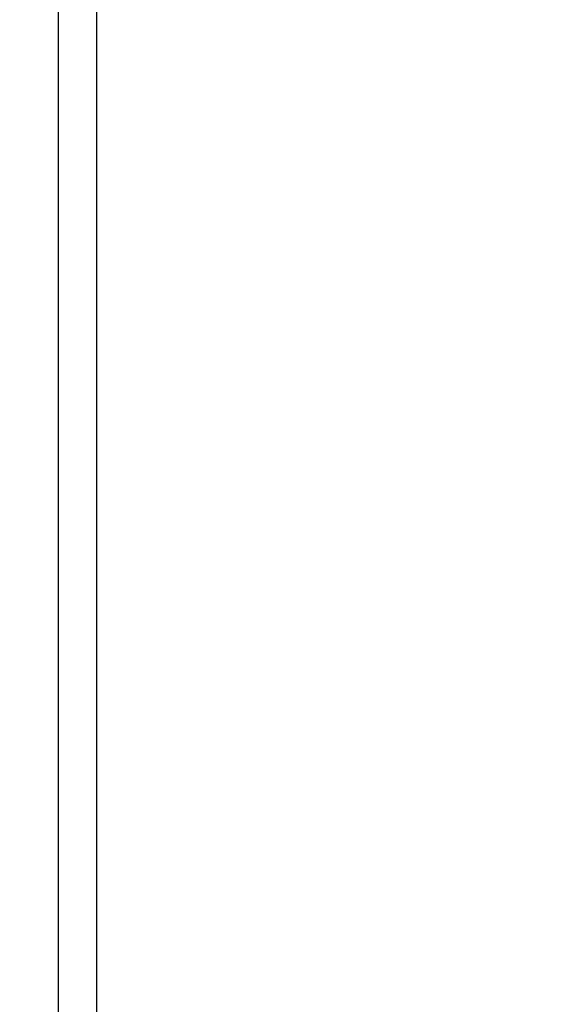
# Model space of a CAD drawing. Header units: inches. Extents: x 0.2 to 10.8, y 0.2 to 8.2.
# Tile 6 of 164: x 2.6681 to 2.717, y 1.9857 to 2.0779. Entities that reach past the tile are written whole.
import ezdxf

# ---------------------------------------------------------------- set-up
doc = ezdxf.new("R2010")
doc.units = ezdxf.units.IN
doc.header["$MEASUREMENT"] = 0
doc.layers.add('DIMENSIONS', color=140, linetype='Continuous')
doc.styles.add('SLDTEXTSTYLE0', font='TXT', dxfattribs={"width": 0.7})
doc.dimstyles.new('SLDDIMSTYLE1', dxfattribs={"dimtxt": 0.084961, "dimasz": 0.13, "dimexe": 0, "dimexo": 0.0625, "dimgap": 0.02124, "dimtad": 0, "dimtih": 1, "dimtoh": 1, "dimlfac": 20, "dimrnd": 1e-09, "dimzin": 12, "dimdsep": 46, "dimtxsty": 'SLDTEXTSTYLE0', "dimsah": 1, "dimcen": 0.09, "dimadec": 0, "dimazin": 3, "dimtfac": 1, "dimtmove": 0, "dimatfit": 0, "dimfxl": 0, "dimfrac": 2, "dimtolj": 1, "dimtzin": 12, "dimarcsym": 0})

# ---------------------------------------------------------------- blocks, each defined once
blk = doc.blocks.new('_D_25')
at = {"layer": 'DIMENSIONS'}
for p, q in [((2.537712, 2.179101), (2.537712, 2.429101)), ((2.638548, 2.179101), (2.412712, 2.179101)), ((2.667035, 2.083068), (2.412712, 2.083068)), ((2.537712, 1.863626), (2.537712, 2.083068)), ((2.005518, 1.863626), (1.976988, 1.863626)), ((1.976988, 1.863626), (1.976988, 1.728595)), ((2.257987, 1.863626), (2.286517, 1.863626)), ((2.286517, 1.863626), (2.286517, 1.728595)), ((2.41116, 1.863626), (2.537712, 1.863626)), ((1.976988, 1.728595), (2.005518, 1.728595)), ((2.286517, 1.728595), (2.257987, 1.728595))]:
    blk.add_line(p, q, dxfattribs=at)
for points in [[(2.537712, 2.179101), (2.557712, 2.309101), (2.517712, 2.309101)], [(2.537712, 2.083068), (2.517712, 1.953068), (2.557712, 1.953068)]]:
    blk.add_solid(points, dxfattribs=at)
at = {"layer": 'DIMENSIONS', "char_height": 0.0833333, "attachment_point": 1, "style": 'SLDTEXTSTYLE0'}
for s, insert in [('1.92', (2.005518, 1.990068)), ('48.8', (2.005518, 1.836017))]:
    blk.add_mtext(s, dxfattribs=dict(at, insert=insert))

msp = doc.modelspace()

# ---------------------------------------------------------------- linework, layer by layer
at = {"color": 7, "linetype": 'Continuous', "lineweight": 25}
for p, q in [((2.6717026, 1.5845008), (2.6717026, 2.1622553)), ((2.6753026, 1.5827008), (2.6753026, 2.1622572))]:
    msp.add_line(p, q, dxfattribs=at)

# ---------------------------------------------------------------- dimensions: what is measured, and where the dimension line sits
at = {"layer": 'DIMENSIONS'}
dim = msp.add_linear_dim(base=(2.5377121, 2.1791008), p1=(2.7170349, 2.0830678), p2=(2.6885482, 2.1791008), angle=90, dimstyle='SLDDIMSTYLE1', dxfattribs=at)
dim.commit()
dim.dimension.update_dxf_attribs({"geometry": '_D_25', "text_midpoint": (2.5377121, 1.8636255), "dimtype": 160})

doc.saveas('drawing.dxf')
